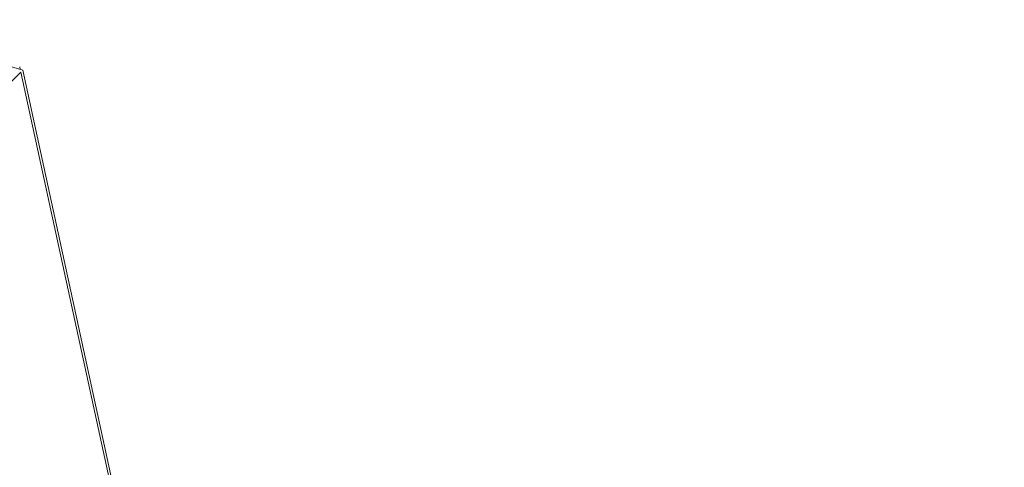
# Model space of a CAD drawing. Header units: millimetres. Extents: x -2624 to 101766, y -16 to 109490.
# Tile 41 of 151: x 20466 to 21404, y 67890 to 68316. Entities that reach past the tile are written whole.
import ezdxf

# ---------------------------------------------------------------- set-up
doc = ezdxf.new("R2010")
doc.units = ezdxf.units.MM
doc.header["$MEASUREMENT"] = 0
doc.layers.add('Nouveau_VRD _ Voirie 3d.VRD', color=7, linetype='Continuous')
doc.layers.add('VRD _ Bordure.VRD', color=7, linetype='Continuous')

# ---------------------------------------------------------------- blocks, each defined once
blk = doc.blocks.new('Élément de coupe_135')
at = {"layer": 'Nouveau_VRD _ Voirie 3d.VRD', "color": 251, "linetype": 'Continuous', "lineweight": 15, "true_color": 0x6a6a6a}
for p, q in [((20466.09, 68271.03), (20466.59, 68268.75)), ((20467.16, 68266.11), (21403.83, 63959.28))]:
    blk.add_line(p, q, dxfattribs=at)
blk = doc.blocks.new('Élément de coupe_136')
at = {"layer": 'VRD _ Bordure.VRD', "color": 7, "linetype": 'Continuous', "lineweight": 15}
for p, q in [((20304.97, 68316.01), (20419.43, 68282.54)), ((20419.43, 68282.54), (20428.62, 68279.85)), ((20428.62, 68279.85), (20435.95, 68277.71)), ((20435.95, 68277.71), (20439.89, 68276.56)), ((20439.89, 68276.56), (20469.11, 68268.01)), ((20454.96, 68253.87), (20467.17, 68266.08)), ((20318.52, 68181.63), (20244.56, 68255.6)), ((20350.62, 68149.53), (20454.96, 68253.87)), ((20324.46, 68175.69), (20318.52, 68181.63)), ((20329.2, 68170.96), (20324.46, 68175.69)), ((20331.74, 68168.41), (20329.2, 68170.96)), ((20350.62, 68149.53), (20331.74, 68168.41)), ((20336.48, 68135.39), (20350.62, 68149.53)), ((19610.57, 67473.68), (19567.24, 67578.28)), ((19614.05, 67465.28), (19610.57, 67473.68)), ((19616.82, 67458.58), (19614.05, 67465.28)), ((19618.32, 67454.98), (19616.82, 67458.58)), ((19629.37, 67428.28), (19618.32, 67454.98))]:
    blk.add_line(p, q, dxfattribs=at)
blk = doc.blocks.new('Élément de coupe_137')
at = {"layer": 'Nouveau_VRD _ Voirie 3d.VRD', "color": 251, "linetype": 'Continuous', "lineweight": 15, "true_color": 0x6a6a6a}
for p, q in [((21403.85, 63959.28), (20469.11, 68268.01)), ((20336.48, 68135.39), (19629.37, 67428.28)), ((19629.37, 67428.28), (21394.8, 63959.28))]:
    blk.add_line(p, q, dxfattribs=at)

msp = doc.modelspace()

# ---------------------------------------------------------------- block references
at = {"layer": 'Nouveau_VRD _ Voirie 3d.VRD', "lineweight": 0}
for name in ['Élément de coupe_135', 'Élément de coupe_137']:
    msp.add_blockref(name, (0, 0), dxfattribs=at)
at = {"layer": 'VRD _ Bordure.VRD', "lineweight": 0}
msp.add_blockref('Élément de coupe_136', (0, 0), dxfattribs=at)

doc.saveas('drawing.dxf')
